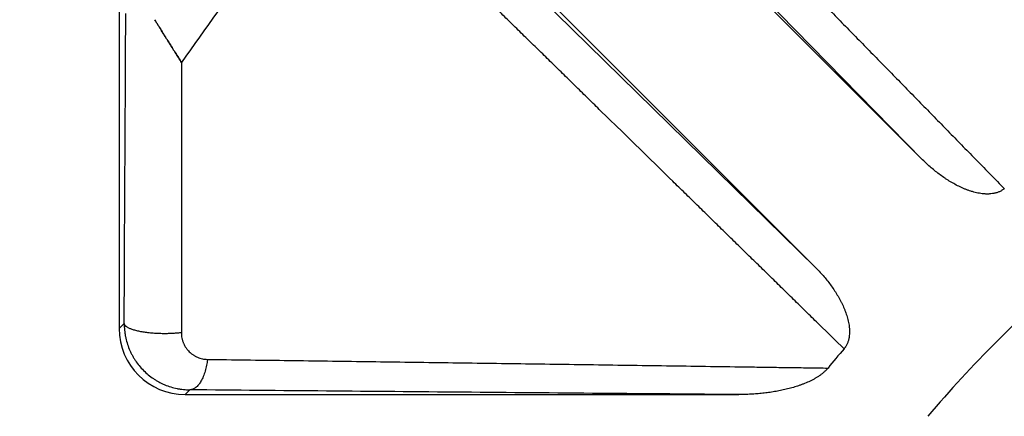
# Model space of a CAD drawing. Header units: millimetres. Extents: x 0 to 210, y 0 to 297.
# Tile 75 of 89: x 128.41 to 132.14, y 156.29 to 157.79. Entities that reach past the tile are written whole.
import ezdxf
from ezdxf.enums import TextEntityAlignment as Align

# ---------------------------------------------------------------- set-up
doc = ezdxf.new("R2010")
doc.units = ezdxf.units.MM
doc.header["$LTSCALE"] = 19.36
doc.layers.get('0').update_dxf_attribs({"linetype": 'CONTINUOUS'})
doc.layers.add('Z_DIM_2D', color=7, linetype='CONTINUOUS')
doc.styles.add('TEXTSTYLE_3', font='helveticaneueltw1g-ltcn.otf')
doc.styles.add('TEXTSTYLE_4', font='gdt', dxfattribs={"width": 0.7})
doc.dimstyles.new('DIMSTYLE_1', dxfattribs={"dimtxt": 2.1, "dimasz": 3.5, "dimexe": 1.5, "dimexo": 0, "dimgap": 0.525, "dimtad": 1, "dimlfac": 2, "dimdsep": 46, "dimtxsty": 'TEXTSTYLE_3', "dimblk": '_FILLED', "dimblk1": '_FILLED', "dimblk2": '_FILLED', "dimcen": 0.09, "dimclrt": 5, "dimazin": 2, "dimtol": 1, "dimtp": 0.15, "dimtm": 0.15, "dimtfac": 1, "dimtofl": 0, "dimtmove": 0, "dimatfit": 3, "dimldrblk": '_FILLED', "dimfxl": 0, "dimtolj": 1, "dimarcsym": 0})

# ---------------------------------------------------------------- blocks, each defined once
blk = doc.blocks.new('*D10')
at = {"layer": 'Z_DIM_2D', "color": 2, "linetype": 'Continuous', "transparency": 16777216}
for p, q in [((129.6329, 160.3251), (119.2996, 160.3251)), ((120.7996, 160.3251), (120.7996, 153.2001)), ((120.7996, 146.0751), (120.7996, 153.2001)), ((129.6329, 146.0751), (119.2996, 146.0751))]:
    blk.add_line(p, q, dxfattribs=at)
at = {"layer": 'Z_DIM_2D', "color": 5, "linetype": 'Continuous', "transparency": 16777216}
for s, height, style, p in [('0.15', 1.47, 'TEXTSTYLE_3', (119.9596, 156.5258)), ('`', 1.47, 'TEXTSTYLE_4', (119.9596, 153.9405)), ('28.5', 2.1, 'TEXTSTYLE_3', (120.2746, 150.6148))]:
    blk.add_text(s, height=height, rotation=90, dxfattribs=dict(at, style=style)).set_placement(p, align=Align.CENTER)
blk = doc.blocks.new('_FILLED')
at = {"color": 0, "linetype": 'ByBlock'}
blk.add_solid([(0, 0), (-1, 0.125), (-1, -0.125)], dxfattribs=at)
blk = doc.blocks.new('_NONE')

msp = doc.modelspace()

# ---------------------------------------------------------------- linework, layer by layer
at = {"color": 6, "linetype": 'Continuous'}
for p, q in [((128.7904, 159.6501), (128.7904, 156.625)), ((131.8328, 157.2643), (130.2724, 158.8246)), ((129.8659, 158.4181), (131.4262, 156.8577)), ((129.0404, 156.3751), (131.1374, 156.3751))]:
    msp.add_line(p, q, dxfattribs=at)
at = {"color": 9, "linetype": 'Continuous'}
for p, q in [((131.8328, 157.2643), (130.3122, 158.8158)), ((129.8889, 158.3644), (131.4262, 156.8577)), ((128.7904, 156.625), (128.8096, 156.6442)), ((129.0583, 156.3929), (129.0404, 156.3751))]:
    msp.add_line(p, q, dxfattribs=at)
at = {"color": 7, "linetype": 'Continuous'}
for p, q in [((128.9277, 157.7911), (128.9254, 157.795)), ((129.0268, 157.6325), (129.026, 156.634)), ((129.0268, 157.6325), (129.026, 156.634)), ((129.026, 156.634), (129.026, 156.6092)), ((129.026, 156.634), (129.026, 156.6092))]:
    msp.add_line(p, q, dxfattribs=at)
at = {"color": 6, "linetype": 'Continuous'}
for centre, radius, start, end in [((135.4904, 153.2001), 12.5, 30, 169.82042), ((135.4904, 153.2001), 7.8374, 142.11146, 145.55937), ((135.4904, 153.2001), 4.775, 130.3655, 139.6345), ((135.4904, 153.2001), 5.1822, 139.7491, 140.7991), ((135.4904, 153.2), 12.5, 210, 15.42057)]:
    msp.add_arc(centre, radius, start, end, dxfattribs=at)
at = {"color": 7, "linetype": 'Continuous'}
msp.add_arc((130.4156, 158.666), 1.726, 210.3067, 210.4555, dxfattribs=at)
at = {"color": 6, "linetype": 'Continuous'}
msp.add_ellipse((129.0405, 156.6251), major_axis=(0.1768, 0.1768), ratio=0.999695, start_param=-3.926839, end_param=-2.356347, dxfattribs=at)
at = {"color": 9, "linetype": 'Continuous'}
for points, knots in [([(130.4851, 158.8482), (130.5024, 158.8306), (130.5369, 158.7953), (130.5887, 158.7424), (130.6405, 158.6895), (130.7095, 158.619), (130.7786, 158.5485), (130.8476, 158.478), (130.8994, 158.4251), (130.9512, 158.3722), (131.003, 158.3193), (131.0547, 158.2664), (131.1065, 158.2135), (131.1583, 158.1606), (131.2101, 158.1077), (131.2619, 158.0548), (131.3136, 158.0019), (131.3654, 157.949), (131.4172, 157.8961), (131.469, 157.8432), (131.5207, 157.7903), (131.5725, 157.7373), (131.6243, 157.6844), (131.6761, 157.6315), (131.7279, 157.5786), (131.7796, 157.5257), (131.8314, 157.4728), (131.8832, 157.4198), (131.935, 157.3669), (131.9867, 157.314), (132.0385, 157.2611), (132.0903, 157.2081), (132.1248, 157.1729), (132.142, 157.1552)], [0, 0, 0, 0, 0.031246, 0.062492, 0.093738, 0.124984, 0.187478, 0.218725, 0.249972, 0.28122, 0.312467, 0.343715, 0.374964, 0.406212, 0.437461, 0.46871, 0.49996, 0.531209, 0.562459, 0.59371, 0.62496, 0.656211, 0.687463, 0.718714, 0.749967, 0.781219, 0.812472, 0.843726, 0.874979, 0.906234, 0.937489, 0.968744, 1, 1, 1, 1]), ([(131.5353, 156.5484), (131.5044, 156.5787), (131.458, 156.624), (131.3962, 156.6845), (131.3499, 156.7298), (131.3035, 156.7752), (131.2572, 156.8205), (131.2108, 156.8658), (131.1645, 156.9112), (131.1181, 156.9565), (131.0718, 157.0019), (131.0254, 157.0472), (130.9791, 157.0926), (130.9328, 157.1379), (130.871, 157.1984), (130.7938, 157.274), (130.7011, 157.3646), (130.6239, 157.4402), (130.5621, 157.5007), (130.5158, 157.546), (130.4694, 157.5914), (130.4231, 157.6367), (130.3768, 157.6821), (130.3304, 157.7274), (130.2841, 157.7728), (130.2224, 157.8332), (130.1606, 157.8937), (130.0988, 157.9542), (130.0679, 157.9844), (130.0525, 157.9995)], [0, 0, 0, 0, 0.06251, 0.093765, 0.125019, 0.156272, 0.187526, 0.218778, 0.250031, 0.281283, 0.312535, 0.343786, 0.375037, 0.406288, 0.437538, 0.500038, 0.562536, 0.625034, 0.656282, 0.687531, 0.718778, 0.750026, 0.781274, 0.812521, 0.843768, 0.875015, 0.937508, 0.968754, 1, 1, 1, 1]), ([(128.8096, 156.6442), (128.8101, 156.7427), (128.812, 157.134), (128.8141, 157.5253), (128.8158, 157.8182)], [0, 0, 0, 0, 0.251659, 1, 1, 1, 1]), ([(128.8096, 156.6442), (128.8096, 156.6401), (128.8098, 156.6318), (128.8107, 156.6194), (128.8122, 156.607), (128.8151, 156.5907), (128.8201, 156.5707), (128.827, 156.5513), (128.8336, 156.5362), (128.8392, 156.5252), (128.8452, 156.5145), (128.854, 156.5007), (128.8661, 156.4843), (128.8825, 156.4661), (128.9006, 156.4496), (128.9169, 156.4374), (128.9306, 156.4287), (128.9412, 156.4226), (128.9521, 156.4171), (128.9669, 156.4105), (128.986, 156.4035), (129.0057, 156.3985), (129.0217, 156.3956), (129.0338, 156.3941), (129.046, 156.3931), (129.0542, 156.3929), (129.0583, 156.3929)], [0, 0, 0, 0, 0.031719, 0.063404, 0.095053, 0.126664, 0.189749, 0.252669, 0.284076, 0.315443, 0.346771, 0.378062, 0.440516, 0.50284, 0.565057, 0.627193, 0.658247, 0.689292, 0.720331, 0.751367, 0.813431, 0.87553, 0.906613, 0.937717, 0.968845, 1, 1, 1, 1]), ([(129.026, 156.6092), (129.021, 156.6086), (129.0105, 156.6075), (128.9941, 156.6063), (128.9764, 156.6056), (128.961, 156.6055), (128.9483, 156.6057), (128.9385, 156.606), (128.9287, 156.6065), (128.919, 156.6071), (128.9093, 156.608), (128.8998, 156.609), (128.8906, 156.6101), (128.8816, 156.6115), (128.873, 156.613), (128.8648, 156.6146), (128.8571, 156.6164), (128.85, 156.6183), (128.8434, 156.6202), (128.8373, 156.6223), (128.8319, 156.6244), (128.8271, 156.6266), (128.8229, 156.6288), (128.8194, 156.631), (128.8164, 156.6333), (128.814, 156.6355), (128.8121, 156.6377), (128.8108, 156.6399), (128.8101, 156.6417), (128.8098, 156.6432), (128.8097, 156.6439), (128.8096, 156.6442)], [0, 0, 0, 0, 0.066251, 0.138833, 0.217027, 0.29967, 0.342175, 0.385152, 0.428344, 0.471468, 0.514236, 0.556352, 0.597523, 0.637467, 0.675915, 0.712628, 0.747388, 0.780022, 0.810386, 0.83839, 0.863974, 0.887139, 0.907917, 0.926399, 0.942714, 0.957048, 0.96963, 0.980752, 0.990747, 0.995444, 1, 1, 1, 1]), ([(129.026, 156.6092), (129.026, 156.6057), (129.0263, 156.5988), (129.0277, 156.5902), (129.0292, 156.5835), (129.0307, 156.5787), (129.0323, 156.5739), (129.0348, 156.5677), (129.0384, 156.5603), (129.0427, 156.5533), (129.0465, 156.548), (129.0506, 156.543), (129.056, 156.5371), (129.0619, 156.5317), (129.067, 156.5278), (129.0708, 156.5251), (129.0748, 156.5226), (129.0803, 156.5194), (129.0875, 156.516), (129.0964, 156.5127), (129.1088, 156.5094), (129.1184, 156.5084), (129.1248, 156.5083)], [0, 0, 0, 0, 0.067066, 0.133192, 0.165913, 0.1984, 0.230655, 0.262687, 0.326108, 0.388777, 0.419868, 0.450808, 0.51228, 0.573337, 0.603757, 0.634122, 0.664445, 0.694746, 0.755329, 0.816024, 0.876965, 1, 1, 1, 1]), ([(129.1248, 156.5083), (129.1244, 156.5045), (129.1234, 156.497), (129.1214, 156.4858), (129.119, 156.4748), (129.1162, 156.464), (129.1129, 156.4536), (129.1092, 156.4438), (129.1051, 156.4345), (129.1006, 156.4261), (129.0966, 156.4196), (129.0932, 156.4149), (129.0898, 156.4107), (129.0864, 156.4069), (129.0827, 156.4035), (129.0792, 156.4006), (129.0747, 156.3977), (129.07, 156.3954), (129.0663, 156.3942), (129.0636, 156.3935), (129.0609, 156.3931), (129.0591, 156.3929), (129.0583, 156.3929)], [0, 0, 0, 0, 0.079656, 0.159647, 0.239299, 0.317879, 0.39466, 0.468934, 0.540046, 0.607449, 0.670703, 0.700699, 0.729575, 0.783935, 0.80948, 0.83397, 0.879953, 0.922465, 0.942643, 0.962223, 0.981309, 1, 1, 1, 1]), ([(129.1248, 156.5083), (129.1733, 156.5077), (129.2703, 156.5064), (129.4644, 156.5038), (129.7075, 156.5005), (129.9998, 156.4965), (130.2439, 156.4931), (130.4395, 156.4904), (130.5866, 156.4883), (130.7339, 156.4862), (130.8815, 156.4841), (131.0293, 156.4819), (131.1527, 156.4801), (131.2516, 156.4787), (131.3258, 156.4776), (131.3878, 156.4767), (131.4374, 156.476), (131.4622, 156.4756), (131.4746, 156.4754)], [0, 0, 0, 0, 0.061878, 0.123817, 0.247898, 0.372272, 0.496976, 0.559463, 0.622049, 0.684739, 0.74754, 0.810459, 0.873503, 0.905074, 0.93668, 0.968322, 0.984156, 1, 1, 1, 1]), ([(131.1374, 156.3751), (130.789, 156.3779), (130.096, 156.3837), (129.403, 156.3898), (129.0583, 156.3929)], [0, 0, 0, 0, 0.50263, 1, 1, 1, 1])]:
    msp.add_open_spline(points, degree=3, knots=knots, dxfattribs=at)
at = {"color": 7, "linetype": 'Continuous'}
for points, knots in [([(129.0268, 157.6325), (129.0229, 157.6388), (129.0151, 157.6514), (129.003, 157.6704), (128.9907, 157.6898), (128.9781, 157.7094), (128.9676, 157.726), (128.9592, 157.7394), (128.9528, 157.7496), (128.9465, 157.7599), (128.9412, 157.7685), (128.937, 157.7754), (128.9339, 157.7806), (128.9308, 157.7859), (128.9287, 157.7894), (128.9277, 157.7911)], [0, 0, 0, 0, 0.118085, 0.238576, 0.361275, 0.485969, 0.612429, 0.676247, 0.740417, 0.804909, 0.86969, 0.90218, 0.934731, 0.967339, 1, 1, 1, 1]), ([(128.9277, 157.7911), (128.9298, 157.7876), (128.9339, 157.7806), (128.9422, 157.7668), (128.9528, 157.7496), (128.9655, 157.7294), (128.9781, 157.7094), (128.9907, 157.6898), (129.003, 157.6704), (129.0151, 157.6514), (129.0229, 157.6388), (129.0268, 157.6325)], [0, 0, 0, 0, 0.065269, 0.130309, 0.25958, 0.387571, 0.514034, 0.638729, 0.761427, 0.881916, 1, 1, 1, 1]), ([(131.4746, 156.4754), (131.4722, 156.4725), (131.4672, 156.4669), (131.459, 156.4592), (131.4502, 156.4521), (131.441, 156.4455), (131.4331, 156.4405), (131.4266, 156.4367), (131.4201, 156.433), (131.4118, 156.4286), (131.3982, 156.4221), (131.3843, 156.4163), (131.3703, 156.411), (131.356, 156.4061), (131.3417, 156.4017), (131.3272, 156.3978), (131.3162, 156.3951), (131.3052, 156.3925), (131.2905, 156.3894), (131.2721, 156.3859), (131.2498, 156.3825), (131.2274, 156.3798), (131.205, 156.3776), (131.1825, 156.3761), (131.1599, 156.3753), (131.1449, 156.3751), (131.1374, 156.3751)], [0, 0, 0, 0, 0.031242, 0.062486, 0.093732, 0.12498, 0.156229, 0.171855, 0.187481, 0.218731, 0.249982, 0.312477, 0.343728, 0.374979, 0.437478, 0.46873, 0.499982, 0.531233, 0.562485, 0.624987, 0.687488, 0.749991, 0.812493, 0.874995, 0.937498, 1, 1, 1, 1])]:
    msp.add_open_spline(points, degree=3, knots=knots, dxfattribs=at)
at = {"color": 6, "linetype": 'Continuous'}
for points, knots in [([(132.142, 157.1552), (132.1392, 157.1528), (132.1348, 157.1496), (132.1284, 157.1459), (132.1235, 157.1435), (132.1184, 157.1414), (132.1132, 157.1396), (132.1079, 157.1381), (132.1007, 157.1365), (132.0935, 157.1354), (132.0861, 157.1348), (132.0806, 157.1346), (132.0751, 157.1346), (132.0678, 157.1348), (132.0586, 157.1356), (132.0477, 157.1372), (132.0369, 157.1393), (132.028, 157.1416), (132.021, 157.1436), (132.014, 157.1457), (132.0053, 157.1486), (131.995, 157.1525), (131.9848, 157.1568), (131.9714, 157.1629), (131.9551, 157.1712), (131.9392, 157.1804), (131.9267, 157.1881), (131.9144, 157.1962), (131.8994, 157.2067), (131.8819, 157.2201), (131.865, 157.2342), (131.8486, 157.2489), (131.838, 157.2591), (131.8328, 157.2643)], [0, 0, 0, 0, 0.031227, 0.04685, 0.062474, 0.078099, 0.093723, 0.109348, 0.124973, 0.156215, 0.171841, 0.187467, 0.203093, 0.218719, 0.249967, 0.281216, 0.312466, 0.343717, 0.359344, 0.37497, 0.406222, 0.437474, 0.468726, 0.499979, 0.562478, 0.624979, 0.656231, 0.687484, 0.749987, 0.81249, 0.874993, 0.937496, 1, 1, 1, 1]), ([(131.4262, 156.8577), (131.4314, 156.8525), (131.4416, 156.8419), (131.4563, 156.8255), (131.4704, 156.8086), (131.4838, 156.7911), (131.4964, 156.7731), (131.5063, 156.7576), (131.5138, 156.7449), (131.5192, 156.7353), (131.5243, 156.7256), (131.5307, 156.7124), (131.5366, 156.6989), (131.5418, 156.6852), (131.5465, 156.6713), (131.5504, 156.6571), (131.5533, 156.6427), (131.5546, 156.6337), (131.5554, 156.6264), (131.5557, 156.6209), (131.5559, 156.6154), (131.5559, 156.608), (131.5555, 156.6007), (131.5546, 156.5934), (131.5536, 156.588), (131.5524, 156.5826), (131.5509, 156.5773), (131.5491, 156.5721), (131.547, 156.567), (131.5446, 156.5621), (131.5423, 156.5581), (131.5403, 156.555), (131.5387, 156.5528), (131.537, 156.5506), (131.5359, 156.5491), (131.5353, 156.5484)], [0, 0, 0, 0, 0.062503, 0.125005, 0.187508, 0.25001, 0.312511, 0.375012, 0.406264, 0.437517, 0.468769, 0.500021, 0.562517, 0.593769, 0.62502, 0.687507, 0.718756, 0.750005, 0.765631, 0.781257, 0.796883, 0.812509, 0.843753, 0.859378, 0.875003, 0.890628, 0.906253, 0.921877, 0.937501, 0.953125, 0.968749, 0.976561, 0.984374, 0.992187, 1, 1, 1, 1])]:
    msp.add_open_spline(points, degree=3, knots=knots, dxfattribs=at)

# ---------------------------------------------------------------- dimensions: what is measured, and where the dimension line sits
at = {"layer": 'Z_DIM_2D', "color": 2, "linetype": 'Continuous'}
dim = msp.add_linear_dim(base=(120.7996, 146.0751), p1=(129.6329, 160.3251), p2=(129.6329, 146.0751), angle=270, dimstyle='DIMSTYLE_1', override={"dimblk1": 'NONE', "dimblk2": 'NONE', "dimsah": 1}, dxfattribs=at)
dim.commit()
dim.dimension.update_dxf_attribs({"geometry": '*D10', "text_midpoint": (120.7996, 153.2001), "dimtype": 160})

doc.saveas('drawing.dxf')
